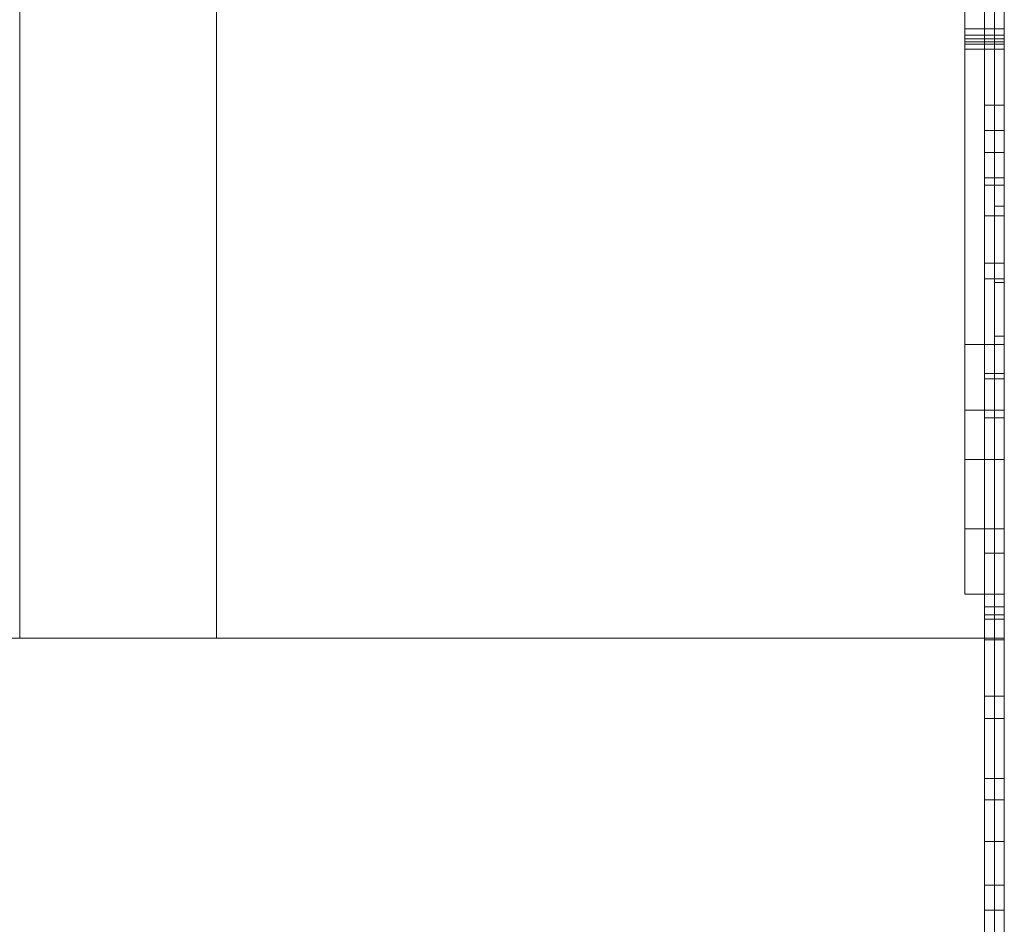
# Model space of a CAD drawing. Header units: inches. Extents: x 1 to 109, y 1 to 85.
# Tile 125 of 256: x 87.2711 to 87.3127, y 15.5945 to 15.6328. Entities that reach past the tile are written whole.
import ezdxf

# ---------------------------------------------------------------- set-up
doc = ezdxf.new("R2010")
doc.units = ezdxf.units.IN
doc.header["$MEASUREMENT"] = 0

msp = doc.modelspace()

# ---------------------------------------------------------------- linework, layer by layer
at = {"color": 7, "linetype": 'Continuous', "lineweight": 15, "ltscale": 5}
for p, q in [((87.312721, 17.831605), (87.312721, 14.831605)), ((87.312305, 15.458215), (87.312305, 16.395715)), ((87.312721, 15.458215), (87.312721, 16.395715)), ((87.312305, 15.454995), (87.312305, 16.392495)), ((87.312721, 15.454995), (87.312721, 16.392495)), ((87.312721, 15.564938), (87.312721, 16.064938)), ((87.312305, 15.812382), (87.312305, 15.624882)), ((87.312721, 15.812382), (87.312721, 15.624882)), ((87.312305, 15.809162), (87.312305, 15.621662)), ((87.312721, 15.809162), (87.312721, 15.621662)), ((87.311888, 15.625772), (87.311888, 15.729105)), ((87.312721, 15.729105), (87.312721, 15.625772)), ((87.271055, 15.606605), (87.271055, 15.723272)), ((87.279388, 15.723272), (87.279388, 15.606605)), ((87.312721, 15.606605), (87.312721, 15.723272)), ((87.311888, 15.666664), (87.311888, 15.585772)), ((87.312721, 15.666664), (87.312721, 15.585772)), ((87.311888, 15.577338), (87.311888, 15.663171)), ((87.312721, 15.577338), (87.312721, 15.663171)), ((87.311055, 15.631841), (87.311055, 15.653481)), ((87.312721, 15.631841), (87.312721, 15.653481)), ((87.311055, 15.6443), (87.311055, 15.631841)), ((87.312721, 15.6443), (87.312721, 15.631841)), ((87.311055, 15.632386), (87.312721, 15.632386)), ((87.311055, 15.632386), (87.311055, 15.619032)), ((87.311055, 15.611241), (87.311055, 15.632386)), ((87.311055, 15.632119), (87.312721, 15.632119)), ((87.312721, 15.632386), (87.312721, 15.619032)), ((87.312721, 15.611241), (87.312721, 15.632386)), ((87.311055, 15.631963), (87.312721, 15.631963)), ((87.311055, 15.631841), (87.312721, 15.631841)), ((87.311055, 15.631745), (87.312721, 15.631745)), ((87.311055, 15.631528), (87.312721, 15.631528)), ((87.311888, 15.629156), (87.312721, 15.629156)), ((87.311888, 15.629156), (87.311888, 15.628091)), ((87.311888, 15.624481), (87.311888, 15.629156)), ((87.312721, 15.629156), (87.312721, 15.628091)), ((87.312721, 15.624481), (87.312721, 15.629156)), ((87.311888, 15.628091), (87.311888, 15.593766)), ((87.311888, 15.628091), (87.312721, 15.628091)), ((87.312721, 15.628091), (87.312721, 15.593766)), ((87.311888, 15.627152), (87.312721, 15.627152)), ((87.311888, 15.627152), (87.311888, 15.626088)), ((87.311888, 15.622478), (87.311888, 15.627152)), ((87.312305, 15.627159), (87.312721, 15.627159)), ((87.312305, 15.573272), (87.312305, 15.627159)), ((87.312305, 15.593632), (87.312305, 15.627159)), ((87.312721, 15.573272), (87.312721, 15.627159)), ((87.312721, 15.593632), (87.312721, 15.627159)), ((87.312721, 15.627152), (87.312721, 15.626088)), ((87.312721, 15.622478), (87.312721, 15.627152)), ((87.311888, 15.626088), (87.312721, 15.626088)), ((87.311888, 15.626088), (87.311888, 15.591762)), ((87.312721, 15.626088), (87.312721, 15.591762)), ((87.312721, 15.625772), (87.311888, 15.625772)), ((87.311888, 15.604164), (87.311888, 15.625772)), ((87.311888, 15.625772), (87.311888, 15.600671)), ((87.312721, 15.604164), (87.312721, 15.625772)), ((87.312721, 15.625772), (87.312721, 15.600671)), ((87.312305, 15.624882), (87.312305, 15.573272)), ((87.312305, 15.624882), (87.312721, 15.624882)), ((87.312721, 15.624882), (87.312721, 15.573272)), ((87.311888, 15.624481), (87.312721, 15.624481)), ((87.311888, 15.590072), (87.311888, 15.624481)), ((87.312721, 15.590072), (87.312721, 15.624481)), ((87.311888, 15.622478), (87.312721, 15.622478)), ((87.311888, 15.588069), (87.311888, 15.622478)), ((87.312721, 15.588069), (87.312721, 15.622478)), ((87.311888, 15.62181), (87.312721, 15.62181)), ((87.311888, 15.62181), (87.311888, 15.617585)), ((87.312721, 15.62181), (87.312721, 15.617585)), ((87.312305, 15.621662), (87.312721, 15.621662)), ((87.312305, 15.621662), (87.312305, 15.573272)), ((87.312721, 15.621662), (87.312721, 15.573272)), ((87.312305, 15.619385), (87.312721, 15.619385)), ((87.312305, 15.590412), (87.312305, 15.619385)), ((87.312305, 15.573272), (87.312305, 15.619385)), ((87.312721, 15.573272), (87.312721, 15.619385)), ((87.312721, 15.590412), (87.312721, 15.619385)), ((87.311055, 15.619032), (87.312721, 15.619032)), ((87.311055, 15.619032), (87.311055, 15.611241)), ((87.312721, 15.619032), (87.312721, 15.611241)), ((87.311888, 15.617804), (87.312721, 15.617804)), ((87.311888, 15.617585), (87.312721, 15.617585)), ((87.311055, 15.61626), (87.312721, 15.61626)), ((87.311888, 15.615936), (87.312721, 15.615936)), ((87.311055, 15.614165), (87.312721, 15.614165)), ((87.311055, 15.611241), (87.312721, 15.611241)), ((87.311888, 15.610209), (87.312721, 15.610209)), ((87.311055, 15.60847), (87.312721, 15.60847)), ((87.311888, 15.607934), (87.312721, 15.607934)), ((87.311888, 15.6076), (87.312721, 15.6076)), ((87.311888, 15.607412), (87.312721, 15.607412)), ((87.312721, 15.606605), (87.187721, 15.606605)), ((87.271055, 15.606605), (87.279388, 15.606605)), ((87.279388, 15.606605), (87.312721, 15.606605)), ((87.311888, 15.606546), (87.312721, 15.606546)), ((87.312721, 15.606605), (87.312721, 15.581605)), ((87.311888, 15.604164), (87.312721, 15.604164)), ((87.311888, 15.585772), (87.311888, 15.604164)), ((87.312721, 15.585772), (87.312721, 15.604164)), ((87.311888, 15.603208), (87.312721, 15.603208)), ((87.311888, 15.600671), (87.312721, 15.600671)), ((87.311888, 15.600671), (87.311888, 15.577338)), ((87.312721, 15.600671), (87.312721, 15.577338)), ((87.311888, 15.599775), (87.312721, 15.599775)), ((87.311888, 15.598012), (87.312721, 15.598012)), ((87.311888, 15.596165), (87.312721, 15.596165)), ((87.311888, 15.591762), (87.311888, 15.596165)), ((87.312721, 15.591762), (87.312721, 15.596165)), ((87.311888, 15.595101), (87.312721, 15.595101))]:
    msp.add_line(p, q, dxfattribs=at)
for points, knots in [([(87.311055, 15.653542), (87.311055, 15.653538), (87.311055, 15.653529), (87.311055, 15.653488), (87.311055, 15.653403), (87.311055, 15.653283), (87.311055, 15.65313), (87.311055, 15.652944), (87.311055, 15.652736), (87.311055, 15.652505), (87.311055, 15.65225), (87.311055, 15.651965), (87.311055, 15.651655), (87.311055, 15.651322), (87.311055, 15.650947), (87.311055, 15.65052), (87.311055, 15.650034), (87.311055, 15.649516), (87.311055, 15.64897), (87.311055, 15.648437), (87.311055, 15.647919), (87.311055, 15.647422), (87.311055, 15.646907), (87.311055, 15.646373), (87.311055, 15.645809), (87.311055, 15.645215), (87.311055, 15.64459), (87.311055, 15.643946), (87.311055, 15.643287), (87.311055, 15.642609), (87.311055, 15.641874), (87.311055, 15.64108), (87.311055, 15.640226), (87.311055, 15.639357), (87.311055, 15.638506), (87.311055, 15.637677), (87.311055, 15.636873), (87.311055, 15.636062), (87.311055, 15.635247), (87.311055, 15.634429), (87.311055, 15.633608), (87.311055, 15.632786), (87.311055, 15.632237), (87.311055, 15.631963)], [0, 0, 0, 0, 0.02509, 0.050171, 0.075261, 0.100352, 0.125439, 0.150525, 0.175615, 0.198613, 0.221609, 0.244608, 0.267606, 0.290602, 0.3136, 0.341196, 0.368792, 0.396388, 0.423984, 0.451581, 0.473263, 0.494948, 0.516632, 0.538316, 0.559999, 0.582997, 0.605994, 0.628993, 0.651991, 0.674988, 0.697987, 0.725091, 0.752195, 0.779299, 0.806402, 0.830603, 0.854804, 0.879002, 0.903202, 0.927406, 0.951604, 0.975797, 1, 1, 1, 1]), ([(87.312721, 15.653542), (87.312721, 15.653538), (87.312721, 15.653529), (87.312721, 15.653488), (87.312721, 15.653403), (87.312721, 15.653283), (87.312721, 15.65313), (87.312721, 15.652944), (87.312721, 15.652736), (87.312721, 15.652505), (87.312721, 15.65225), (87.312721, 15.651965), (87.312721, 15.651655), (87.312721, 15.651322), (87.312721, 15.650947), (87.312721, 15.65052), (87.312721, 15.650034), (87.312721, 15.649516), (87.312721, 15.64897), (87.312721, 15.648437), (87.312721, 15.647919), (87.312721, 15.647422), (87.312721, 15.646907), (87.312721, 15.646373), (87.312721, 15.645809), (87.312721, 15.645215), (87.312721, 15.64459), (87.312721, 15.643946), (87.312721, 15.643287), (87.312721, 15.642609), (87.312721, 15.641874), (87.312721, 15.64108), (87.312721, 15.640226), (87.312721, 15.639357), (87.312721, 15.638506), (87.312721, 15.637677), (87.312721, 15.636873), (87.312721, 15.636062), (87.312721, 15.635247), (87.312721, 15.634429), (87.312721, 15.633608), (87.312721, 15.632786), (87.312721, 15.632237), (87.312721, 15.631963)], [0, 0, 0, 0, 0.02509, 0.050171, 0.075261, 0.100352, 0.125439, 0.150525, 0.175615, 0.198613, 0.221609, 0.244608, 0.267606, 0.290602, 0.3136, 0.341196, 0.368792, 0.396388, 0.423984, 0.451581, 0.473263, 0.494948, 0.516632, 0.538316, 0.559999, 0.582997, 0.605994, 0.628993, 0.651991, 0.674988, 0.697987, 0.725091, 0.752195, 0.779299, 0.806402, 0.830603, 0.854804, 0.879002, 0.903202, 0.927406, 0.951604, 0.975797, 1, 1, 1, 1]), ([(87.311055, 15.644578), (87.311055, 15.644397), (87.311055, 15.644034), (87.311055, 15.643481), (87.311055, 15.642908), (87.311055, 15.642313), (87.311055, 15.641698), (87.311055, 15.641078), (87.311055, 15.640454), (87.311055, 15.639827), (87.311055, 15.639186), (87.311055, 15.638531), (87.311055, 15.637863), (87.311055, 15.637183), (87.311055, 15.636492), (87.311055, 15.635792), (87.311055, 15.635084), (87.311055, 15.634374), (87.311055, 15.633663), (87.311055, 15.632953), (87.311055, 15.632241), (87.311055, 15.631766), (87.311055, 15.631528)], [0, 0, 0, 0, 0.052277, 0.104526, 0.156763, 0.209029, 0.261311, 0.313585, 0.362862, 0.41214, 0.461423, 0.510707, 0.559991, 0.609275, 0.658557, 0.707838, 0.757128, 0.806427, 0.854831, 0.903206, 0.951589, 1, 1, 1, 1]), ([(87.311055, 15.632119), (87.311055, 15.632321), (87.311055, 15.632724), (87.311055, 15.633328), (87.311055, 15.633931), (87.311055, 15.634531), (87.311055, 15.635128), (87.311055, 15.635723), (87.311055, 15.636311), (87.311055, 15.636898), (87.311055, 15.637487), (87.311055, 15.638074), (87.311055, 15.638647), (87.311055, 15.639201), (87.311055, 15.639736), (87.311055, 15.640252), (87.311055, 15.640742), (87.311055, 15.641211), (87.311055, 15.641658), (87.311055, 15.64208), (87.311055, 15.642473), (87.311055, 15.642864), (87.311055, 15.643253), (87.311055, 15.643634), (87.311055, 15.64398), (87.311055, 15.644193), (87.311055, 15.6443)], [0, 0, 0, 0, 0.039207, 0.078393, 0.117593, 0.156798, 0.195995, 0.2352, 0.274394, 0.313596, 0.354667, 0.395732, 0.436801, 0.477865, 0.518939, 0.560003, 0.60107, 0.64214, 0.683206, 0.724276, 0.76534, 0.80641, 0.854807, 0.903209, 0.9516, 1, 1, 1, 1]), ([(87.312721, 15.644578), (87.312721, 15.644397), (87.312721, 15.644034), (87.312721, 15.643481), (87.312721, 15.642908), (87.312721, 15.642313), (87.312721, 15.641698), (87.312721, 15.641078), (87.312721, 15.640454), (87.312721, 15.639827), (87.312721, 15.639186), (87.312721, 15.638531), (87.312721, 15.637863), (87.312721, 15.637183), (87.312721, 15.636492), (87.312721, 15.635792), (87.312721, 15.635084), (87.312721, 15.634374), (87.312721, 15.633663), (87.312721, 15.632953), (87.312721, 15.632241), (87.312721, 15.631766), (87.312721, 15.631528)], [0, 0, 0, 0, 0.052277, 0.104526, 0.156763, 0.209029, 0.261311, 0.313585, 0.362862, 0.41214, 0.461423, 0.510707, 0.559991, 0.609275, 0.658557, 0.707838, 0.757128, 0.806427, 0.854831, 0.903206, 0.951589, 1, 1, 1, 1]), ([(87.312721, 15.632119), (87.312721, 15.632321), (87.312721, 15.632724), (87.312721, 15.633328), (87.312721, 15.633931), (87.312721, 15.634531), (87.312721, 15.635128), (87.312721, 15.635723), (87.312721, 15.636311), (87.312721, 15.636898), (87.312721, 15.637487), (87.312721, 15.638074), (87.312721, 15.638647), (87.312721, 15.639201), (87.312721, 15.639736), (87.312721, 15.640252), (87.312721, 15.640742), (87.312721, 15.641211), (87.312721, 15.641658), (87.312721, 15.64208), (87.312721, 15.642473), (87.312721, 15.642864), (87.312721, 15.643253), (87.312721, 15.643634), (87.312721, 15.64398), (87.312721, 15.644193), (87.312721, 15.6443)], [0, 0, 0, 0, 0.039207, 0.078393, 0.117593, 0.156798, 0.195995, 0.2352, 0.274394, 0.313596, 0.354667, 0.395732, 0.436801, 0.477865, 0.518939, 0.560003, 0.60107, 0.64214, 0.683206, 0.724276, 0.76534, 0.80641, 0.854807, 0.903209, 0.9516, 1, 1, 1, 1]), ([(87.311055, 15.631745), (87.311055, 15.632083), (87.311055, 15.632759), (87.311055, 15.633771), (87.311055, 15.634781), (87.311055, 15.635788), (87.311055, 15.636789), (87.311055, 15.637712), (87.311055, 15.638559), (87.311055, 15.639328), (87.311055, 15.640091), (87.311055, 15.640848), (87.311055, 15.641595), (87.311055, 15.642089), (87.311055, 15.642335)], [0, 0, 0, 0, 0.093336, 0.186656, 0.279998, 0.373329, 0.466657, 0.560001, 0.63333, 0.706659, 0.780005, 0.853341, 0.92666, 1, 1, 1, 1]), ([(87.312721, 15.631745), (87.312721, 15.632083), (87.312721, 15.632759), (87.312721, 15.633771), (87.312721, 15.634781), (87.312721, 15.635788), (87.312721, 15.636789), (87.312721, 15.637712), (87.312721, 15.638559), (87.312721, 15.639328), (87.312721, 15.640091), (87.312721, 15.640848), (87.312721, 15.641595), (87.312721, 15.642089), (87.312721, 15.642335)], [0, 0, 0, 0, 0.093336, 0.186656, 0.279998, 0.373329, 0.466657, 0.560001, 0.63333, 0.706659, 0.780005, 0.853341, 0.92666, 1, 1, 1, 1]), ([(87.311055, 15.61626), (87.311055, 15.616265), (87.311055, 15.616275), (87.311055, 15.616301), (87.311055, 15.616352), (87.311055, 15.616435), (87.311055, 15.616542), (87.311055, 15.616671), (87.311055, 15.616829), (87.311055, 15.617025), (87.311055, 15.617259), (87.311055, 15.61752), (87.311055, 15.617807), (87.311055, 15.618125), (87.311055, 15.618477), (87.311055, 15.618856), (87.311055, 15.619258), (87.311055, 15.619683), (87.311055, 15.620128), (87.311055, 15.620589), (87.311055, 15.621065), (87.311055, 15.621558), (87.311055, 15.622072), (87.311055, 15.62261), (87.311055, 15.623168), (87.311055, 15.623741), (87.311055, 15.624329), (87.311055, 15.62493), (87.311055, 15.625542), (87.311055, 15.62616), (87.311055, 15.626788), (87.311055, 15.627428), (87.311055, 15.628081), (87.311055, 15.628745), (87.311055, 15.629414), (87.311055, 15.630087), (87.311055, 15.630763), (87.311055, 15.631441), (87.311055, 15.631893), (87.311055, 15.632119)], [0, 0, 0, 0, 0.025098, 0.050177, 0.075246, 0.100332, 0.125434, 0.150533, 0.175618, 0.203204, 0.230802, 0.258411, 0.286012, 0.3136, 0.341196, 0.368801, 0.396402, 0.423995, 0.451586, 0.47869, 0.5058, 0.532907, 0.560005, 0.587597, 0.615199, 0.642805, 0.6704, 0.697989, 0.725094, 0.752206, 0.779312, 0.806411, 0.834063, 0.861724, 0.88939, 0.917049, 0.944692, 0.972338, 1, 1, 1, 1]), ([(87.312721, 15.61626), (87.312721, 15.616265), (87.312721, 15.616275), (87.312721, 15.616301), (87.312721, 15.616352), (87.312721, 15.616435), (87.312721, 15.616542), (87.312721, 15.616671), (87.312721, 15.616829), (87.312721, 15.617025), (87.312721, 15.617259), (87.312721, 15.61752), (87.312721, 15.617807), (87.312721, 15.618125), (87.312721, 15.618477), (87.312721, 15.618856), (87.312721, 15.619258), (87.312721, 15.619683), (87.312721, 15.620128), (87.312721, 15.620589), (87.312721, 15.621065), (87.312721, 15.621558), (87.312721, 15.622072), (87.312721, 15.62261), (87.312721, 15.623168), (87.312721, 15.623741), (87.312721, 15.624329), (87.312721, 15.62493), (87.312721, 15.625542), (87.312721, 15.62616), (87.312721, 15.626788), (87.312721, 15.627428), (87.312721, 15.628081), (87.312721, 15.628745), (87.312721, 15.629414), (87.312721, 15.630087), (87.312721, 15.630763), (87.312721, 15.631441), (87.312721, 15.631893), (87.312721, 15.632119)], [0, 0, 0, 0, 0.025098, 0.050177, 0.075246, 0.100332, 0.125434, 0.150533, 0.175618, 0.203204, 0.230802, 0.258411, 0.286012, 0.3136, 0.341196, 0.368801, 0.396402, 0.423995, 0.451586, 0.47869, 0.5058, 0.532907, 0.560005, 0.587597, 0.615199, 0.642805, 0.6704, 0.697989, 0.725094, 0.752206, 0.779312, 0.806411, 0.834063, 0.861724, 0.88939, 0.917049, 0.944692, 0.972338, 1, 1, 1, 1]), ([(87.311055, 15.631963), (87.311055, 15.631655), (87.311055, 15.63104), (87.311055, 15.630118), (87.311055, 15.629198), (87.311055, 15.628281), (87.311055, 15.627369), (87.311055, 15.626462), (87.311055, 15.625586), (87.311055, 15.624743), (87.311055, 15.623932), (87.311055, 15.623131), (87.311055, 15.622343), (87.311055, 15.621566), (87.311055, 15.620802), (87.311055, 15.620051), (87.311055, 15.619316), (87.311055, 15.618599), (87.311055, 15.617899), (87.311055, 15.617219), (87.311055, 15.616573), (87.311055, 15.615958), (87.311055, 15.615374), (87.311055, 15.614815), (87.311055, 15.614279), (87.311055, 15.613748), (87.311055, 15.61323), (87.311055, 15.612735), (87.311055, 15.612267), (87.311055, 15.611819), (87.311055, 15.611396), (87.311055, 15.611009), (87.311055, 15.610654), (87.311055, 15.610329), (87.311055, 15.610028), (87.311055, 15.609752), (87.311055, 15.609506), (87.311055, 15.609288), (87.311055, 15.609093), (87.311055, 15.608922), (87.311055, 15.608778), (87.311055, 15.608662), (87.311055, 15.608576), (87.311055, 15.608518), (87.311055, 15.608488), (87.311055, 15.608476), (87.311055, 15.60847)], [0, 0, 0, 0, 0.025089, 0.050171, 0.075259, 0.100349, 0.125436, 0.150522, 0.175611, 0.198609, 0.221605, 0.244603, 0.267601, 0.290598, 0.313597, 0.336594, 0.35959, 0.382589, 0.405588, 0.428583, 0.45158, 0.473267, 0.494951, 0.51663, 0.538315, 0.560004, 0.582998, 0.605992, 0.628994, 0.651992, 0.674987, 0.697984, 0.719668, 0.741351, 0.763035, 0.784719, 0.8064, 0.828085, 0.849769, 0.871451, 0.893134, 0.914818, 0.936116, 0.957412, 0.978704, 1, 1, 1, 1]), ([(87.311055, 15.614165), (87.311055, 15.614364), (87.311055, 15.614762), (87.311055, 15.615383), (87.311055, 15.616032), (87.311055, 15.616699), (87.311055, 15.617392), (87.311055, 15.618106), (87.311055, 15.61882), (87.311055, 15.619533), (87.311055, 15.620237), (87.311055, 15.620957), (87.311055, 15.621693), (87.311055, 15.622441), (87.311055, 15.6232), (87.311055, 15.623971), (87.311055, 15.624748), (87.311055, 15.625534), (87.311055, 15.626328), (87.311055, 15.627126), (87.311055, 15.627913), (87.311055, 15.628689), (87.311055, 15.629451), (87.311055, 15.630215), (87.311055, 15.63098), (87.311055, 15.63149), (87.311055, 15.631745)], [0, 0, 0, 0, 0.044803, 0.089593, 0.134399, 0.179199, 0.223995, 0.268799, 0.313597, 0.354662, 0.395734, 0.436797, 0.477864, 0.518936, 0.559999, 0.601065, 0.642138, 0.683199, 0.724265, 0.765338, 0.8064, 0.845117, 0.883845, 0.922565, 0.961274, 1, 1, 1, 1]), ([(87.312721, 15.631963), (87.312721, 15.631655), (87.312721, 15.63104), (87.312721, 15.630118), (87.312721, 15.629198), (87.312721, 15.628281), (87.312721, 15.627369), (87.312721, 15.626462), (87.312721, 15.625586), (87.312721, 15.624743), (87.312721, 15.623932), (87.312721, 15.623131), (87.312721, 15.622343), (87.312721, 15.621566), (87.312721, 15.620802), (87.312721, 15.620051), (87.312721, 15.619316), (87.312721, 15.618599), (87.312721, 15.617899), (87.312721, 15.617219), (87.312721, 15.616573), (87.312721, 15.615958), (87.312721, 15.615374), (87.312721, 15.614815), (87.312721, 15.614279), (87.312721, 15.613748), (87.312721, 15.61323), (87.312721, 15.612735), (87.312721, 15.612267), (87.312721, 15.611819), (87.312721, 15.611396), (87.312721, 15.611009), (87.312721, 15.610654), (87.312721, 15.610329), (87.312721, 15.610028), (87.312721, 15.609752), (87.312721, 15.609506), (87.312721, 15.609288), (87.312721, 15.609093), (87.312721, 15.608922), (87.312721, 15.608778), (87.312721, 15.608662), (87.312721, 15.608576), (87.312721, 15.608518), (87.312721, 15.608488), (87.312721, 15.608476), (87.312721, 15.60847)], [0, 0, 0, 0, 0.025089, 0.050171, 0.075259, 0.100349, 0.125436, 0.150522, 0.175611, 0.198609, 0.221605, 0.244603, 0.267601, 0.290598, 0.313597, 0.336594, 0.35959, 0.382589, 0.405588, 0.428583, 0.45158, 0.473267, 0.494951, 0.51663, 0.538315, 0.560004, 0.582998, 0.605992, 0.628994, 0.651992, 0.674987, 0.697984, 0.719668, 0.741351, 0.763035, 0.784719, 0.8064, 0.828085, 0.849769, 0.871451, 0.893134, 0.914818, 0.936116, 0.957412, 0.978704, 1, 1, 1, 1]), ([(87.312721, 15.614165), (87.312721, 15.614364), (87.312721, 15.614762), (87.312721, 15.615383), (87.312721, 15.616032), (87.312721, 15.616699), (87.312721, 15.617392), (87.312721, 15.618106), (87.312721, 15.61882), (87.312721, 15.619533), (87.312721, 15.620237), (87.312721, 15.620957), (87.312721, 15.621693), (87.312721, 15.622441), (87.312721, 15.6232), (87.312721, 15.623971), (87.312721, 15.624748), (87.312721, 15.625534), (87.312721, 15.626328), (87.312721, 15.627126), (87.312721, 15.627913), (87.312721, 15.628689), (87.312721, 15.629451), (87.312721, 15.630215), (87.312721, 15.63098), (87.312721, 15.63149), (87.312721, 15.631745)], [0, 0, 0, 0, 0.044803, 0.089593, 0.134399, 0.179199, 0.223995, 0.268799, 0.313597, 0.354662, 0.395734, 0.436797, 0.477864, 0.518936, 0.559999, 0.601065, 0.642138, 0.683199, 0.724265, 0.765338, 0.8064, 0.845117, 0.883845, 0.922565, 0.961274, 1, 1, 1, 1]), ([(87.311055, 15.631528), (87.311055, 15.631297), (87.311055, 15.630834), (87.311055, 15.630141), (87.311055, 15.62945), (87.311055, 15.628762), (87.311055, 15.628079), (87.311055, 15.627415), (87.311055, 15.626771), (87.311055, 15.626147), (87.311055, 15.625533), (87.311055, 15.624931), (87.311055, 15.624319), (87.311055, 15.623699), (87.311055, 15.623074), (87.311055, 15.622471), (87.311055, 15.621888), (87.311055, 15.621327), (87.311055, 15.620788), (87.311055, 15.62027), (87.311055, 15.619794), (87.311055, 15.619359), (87.311055, 15.618963), (87.311055, 15.618589), (87.311055, 15.618239), (87.311055, 15.617917), (87.311055, 15.617623), (87.311055, 15.61736), (87.311055, 15.617126), (87.311055, 15.61692), (87.311055, 15.616742), (87.311055, 15.616592), (87.311055, 15.616468), (87.311055, 15.616372), (87.311055, 15.616309), (87.311055, 15.616277), (87.311055, 15.616266), (87.311055, 15.61626)], [0, 0, 0, 0, 0.029272, 0.05853, 0.087789, 0.117063, 0.146337, 0.175605, 0.203202, 0.230801, 0.258397, 0.285994, 0.313594, 0.344396, 0.375195, 0.405995, 0.436796, 0.467595, 0.498395, 0.529196, 0.559995, 0.587591, 0.615188, 0.642787, 0.670384, 0.697982, 0.725088, 0.752194, 0.7793, 0.806407, 0.834061, 0.861718, 0.889385, 0.917048, 0.94469, 0.972335, 1, 1, 1, 1]), ([(87.312721, 15.631528), (87.312721, 15.631297), (87.312721, 15.630834), (87.312721, 15.630141), (87.312721, 15.62945), (87.312721, 15.628762), (87.312721, 15.628079), (87.312721, 15.627415), (87.312721, 15.626771), (87.312721, 15.626147), (87.312721, 15.625533), (87.312721, 15.624931), (87.312721, 15.624319), (87.312721, 15.623699), (87.312721, 15.623074), (87.312721, 15.622471), (87.312721, 15.621888), (87.312721, 15.621327), (87.312721, 15.620788), (87.312721, 15.62027), (87.312721, 15.619794), (87.312721, 15.619359), (87.312721, 15.618963), (87.312721, 15.618589), (87.312721, 15.618239), (87.312721, 15.617917), (87.312721, 15.617623), (87.312721, 15.61736), (87.312721, 15.617126), (87.312721, 15.61692), (87.312721, 15.616742), (87.312721, 15.616592), (87.312721, 15.616468), (87.312721, 15.616372), (87.312721, 15.616309), (87.312721, 15.616277), (87.312721, 15.616266), (87.312721, 15.61626)], [0, 0, 0, 0, 0.029272, 0.05853, 0.087789, 0.117063, 0.146337, 0.175605, 0.203202, 0.230801, 0.258397, 0.285994, 0.313594, 0.344396, 0.375195, 0.405995, 0.436796, 0.467595, 0.498395, 0.529196, 0.559995, 0.587591, 0.615188, 0.642787, 0.670384, 0.697982, 0.725088, 0.752194, 0.7793, 0.806407, 0.834061, 0.861718, 0.889385, 0.917048, 0.94469, 0.972335, 1, 1, 1, 1]), ([(87.311888, 15.622478), (87.311888, 15.622474), (87.311888, 15.622466), (87.311888, 15.622441), (87.311888, 15.622387), (87.311888, 15.622302), (87.311888, 15.622193), (87.311888, 15.622065), (87.311888, 15.621909), (87.311888, 15.621714), (87.311888, 15.621482), (87.311888, 15.621227), (87.311888, 15.620947), (87.311888, 15.620626), (87.311888, 15.620259), (87.311888, 15.619852), (87.311888, 15.619421), (87.311888, 15.618964), (87.311888, 15.618483), (87.311888, 15.61798), (87.311888, 15.617458), (87.311888, 15.616917), (87.311888, 15.616358), (87.311888, 15.61578), (87.311888, 15.615181), (87.311888, 15.614565), (87.311888, 15.613932), (87.311888, 15.613285), (87.311888, 15.612626), (87.311888, 15.611979), (87.311888, 15.611347), (87.311888, 15.610731), (87.311888, 15.610111), (87.311888, 15.609487), (87.311888, 15.608859), (87.311888, 15.60823), (87.311888, 15.60781), (87.311888, 15.6076)], [0, 0, 0, 0, 0.0251042, 0.050181, 0.0752444, 0.1003331, 0.1254428, 0.1505434, 0.1756228, 0.2032058, 0.2308102, 0.2584228, 0.286019, 0.3136042, 0.3444058, 0.3752159, 0.406014, 0.4368079, 0.4676077, 0.4984088, 0.5292058, 0.5600056, 0.5908073, 0.6216041, 0.6524044, 0.6832074, 0.7140079, 0.7448077, 0.775608, 0.8064072, 0.8340616, 0.86172, 0.8893865, 0.9170469, 0.9446898, 0.9723361, 1, 1, 1, 1]), ([(87.311888, 15.610209), (87.311888, 15.610574), (87.311888, 15.611305), (87.311888, 15.612393), (87.311888, 15.613464), (87.311888, 15.614512), (87.311888, 15.615386), (87.311888, 15.616096), (87.311888, 15.616651), (87.311888, 15.617196), (87.311888, 15.617727), (87.311888, 15.618243), (87.311888, 15.618743), (87.311888, 15.619221), (87.311888, 15.619668), (87.311888, 15.62009), (87.311888, 15.620489), (87.311888, 15.620859), (87.311888, 15.621197), (87.311888, 15.621501), (87.311888, 15.621751), (87.311888, 15.621954), (87.311888, 15.622114), (87.311888, 15.622246), (87.311888, 15.622343), (87.311888, 15.622406), (87.311888, 15.622448), (87.311888, 15.622468), (87.311888, 15.622478)], [0, 0, 0, 0, 0.062701, 0.125403, 0.188105, 0.250807, 0.313508, 0.3487, 0.383893, 0.419083, 0.454272, 0.489466, 0.524665, 0.559852, 0.595042, 0.630254, 0.665471, 0.700677, 0.735873, 0.771076, 0.806303, 0.83401, 0.861714, 0.889381, 0.917006, 0.94463, 0.972297, 1, 1, 1, 1]), ([(87.312721, 15.622478), (87.312721, 15.622474), (87.312721, 15.622466), (87.312721, 15.622441), (87.312721, 15.622387), (87.312721, 15.622302), (87.312721, 15.622193), (87.312721, 15.622065), (87.312721, 15.621909), (87.312721, 15.621714), (87.312721, 15.621482), (87.312721, 15.621227), (87.312721, 15.620947), (87.312721, 15.620626), (87.312721, 15.620259), (87.312721, 15.619852), (87.312721, 15.619421), (87.312721, 15.618964), (87.312721, 15.618483), (87.312721, 15.61798), (87.312721, 15.617458), (87.312721, 15.616917), (87.312721, 15.616358), (87.312721, 15.61578), (87.312721, 15.615181), (87.312721, 15.614565), (87.312721, 15.613932), (87.312721, 15.613285), (87.312721, 15.612626), (87.312721, 15.611979), (87.312721, 15.611347), (87.312721, 15.610731), (87.312721, 15.610111), (87.312721, 15.609487), (87.312721, 15.608859), (87.312721, 15.60823), (87.312721, 15.60781), (87.312721, 15.6076)], [0, 0, 0, 0, 0.0251042, 0.050181, 0.0752444, 0.1003331, 0.1254428, 0.1505434, 0.1756228, 0.2032058, 0.2308102, 0.2584228, 0.286019, 0.3136042, 0.3444058, 0.3752159, 0.406014, 0.4368079, 0.4676077, 0.4984088, 0.5292058, 0.5600056, 0.5908073, 0.6216041, 0.6524044, 0.6832074, 0.7140079, 0.7448077, 0.775608, 0.8064072, 0.8340616, 0.86172, 0.8893865, 0.9170469, 0.9446898, 0.9723361, 1, 1, 1, 1]), ([(87.312721, 15.610209), (87.312721, 15.610574), (87.312721, 15.611305), (87.312721, 15.612393), (87.312721, 15.613464), (87.312721, 15.614512), (87.312721, 15.615386), (87.312721, 15.616096), (87.312721, 15.616651), (87.312721, 15.617196), (87.312721, 15.617727), (87.312721, 15.618243), (87.312721, 15.618743), (87.312721, 15.619221), (87.312721, 15.619668), (87.312721, 15.62009), (87.312721, 15.620489), (87.312721, 15.620859), (87.312721, 15.621197), (87.312721, 15.621501), (87.312721, 15.621751), (87.312721, 15.621954), (87.312721, 15.622114), (87.312721, 15.622246), (87.312721, 15.622343), (87.312721, 15.622406), (87.312721, 15.622448), (87.312721, 15.622468), (87.312721, 15.622478)], [0, 0, 0, 0, 0.062701, 0.125403, 0.188105, 0.250807, 0.313508, 0.3487, 0.383893, 0.419083, 0.454272, 0.489466, 0.524665, 0.559852, 0.595042, 0.630254, 0.665471, 0.700677, 0.735873, 0.771076, 0.806303, 0.83401, 0.861714, 0.889381, 0.917006, 0.94463, 0.972297, 1, 1, 1, 1]), ([(87.311888, 15.607934), (87.311888, 15.608135), (87.311888, 15.608537), (87.311888, 15.609139), (87.311888, 15.609739), (87.311888, 15.610336), (87.311888, 15.610925), (87.311888, 15.611503), (87.311888, 15.612072), (87.311888, 15.612632), (87.311888, 15.613219), (87.311888, 15.61383), (87.311888, 15.614461), (87.311888, 15.615075), (87.311888, 15.615671), (87.311888, 15.616243), (87.311888, 15.616831), (87.311888, 15.617434), (87.311888, 15.618051), (87.311888, 15.618644), (87.311888, 15.619216), (87.311888, 15.619828), (87.311888, 15.62048), (87.311888, 15.621159), (87.311888, 15.621593), (87.311888, 15.62181)], [0, 0, 0, 0, 0.035155, 0.070277, 0.10537, 0.140485, 0.175635, 0.210168, 0.244684, 0.279187, 0.313692, 0.354776, 0.395857, 0.436929, 0.477988, 0.519044, 0.560107, 0.609375, 0.658645, 0.707912, 0.757183, 0.80645, 0.87097, 0.935481, 1, 1, 1, 1]), ([(87.312721, 15.607934), (87.312721, 15.608135), (87.312721, 15.608537), (87.312721, 15.609139), (87.312721, 15.609739), (87.312721, 15.610336), (87.312721, 15.610925), (87.312721, 15.611503), (87.312721, 15.612072), (87.312721, 15.612632), (87.312721, 15.613219), (87.312721, 15.61383), (87.312721, 15.614461), (87.312721, 15.615075), (87.312721, 15.615671), (87.312721, 15.616243), (87.312721, 15.616831), (87.312721, 15.617434), (87.312721, 15.618051), (87.312721, 15.618644), (87.312721, 15.619216), (87.312721, 15.619828), (87.312721, 15.62048), (87.312721, 15.621159), (87.312721, 15.621593), (87.312721, 15.62181)], [0, 0, 0, 0, 0.035155, 0.070277, 0.10537, 0.140485, 0.175635, 0.210168, 0.244684, 0.279187, 0.313692, 0.354776, 0.395857, 0.436929, 0.477988, 0.519044, 0.560107, 0.609375, 0.658645, 0.707912, 0.757183, 0.80645, 0.87097, 0.935481, 1, 1, 1, 1]), ([(87.311888, 15.617804), (87.311888, 15.617797), (87.311888, 15.617782), (87.311888, 15.617748), (87.311888, 15.61769), (87.311888, 15.617598), (87.311888, 15.617478), (87.311888, 15.617332), (87.311888, 15.617162), (87.311888, 15.616963), (87.311888, 15.616734), (87.311888, 15.616481), (87.311888, 15.616213), (87.311888, 15.616029), (87.311888, 15.615936)], [0, 0, 0, 0, 0.080139, 0.160113, 0.239926, 0.319821, 0.399904, 0.480088, 0.560208, 0.648216, 0.736111, 0.823973, 0.911938, 1, 1, 1, 1]), ([(87.311888, 15.6076), (87.311888, 15.607776), (87.311888, 15.608127), (87.311888, 15.608653), (87.311888, 15.609178), (87.311888, 15.609699), (87.311888, 15.610212), (87.311888, 15.610718), (87.311888, 15.611214), (87.311888, 15.611704), (87.311888, 15.612215), (87.311888, 15.612745), (87.311888, 15.613292), (87.311888, 15.613823), (87.311888, 15.614331), (87.311888, 15.614814), (87.311888, 15.615251), (87.311888, 15.615641), (87.311888, 15.615985), (87.311888, 15.616302), (87.311888, 15.616589), (87.311888, 15.616847), (87.311888, 15.617079), (87.311888, 15.61728), (87.311888, 15.617449), (87.311888, 15.617581), (87.311888, 15.61768), (87.311888, 15.617745), (87.311888, 15.617781), (87.311888, 15.617796), (87.311888, 15.617804)], [0, 0, 0, 0, 0.035141, 0.070244, 0.105324, 0.140438, 0.175584, 0.210098, 0.244588, 0.279064, 0.313548, 0.354623, 0.395706, 0.436763, 0.477815, 0.51889, 0.55997, 0.595171, 0.630373, 0.665586, 0.700788, 0.73598, 0.77119, 0.806405, 0.838667, 0.870939, 0.903225, 0.935481, 0.967726, 1, 1, 1, 1]), ([(87.311888, 15.617585), (87.311888, 15.617422), (87.311888, 15.617098), (87.311888, 15.616599), (87.311888, 15.616085), (87.311888, 15.615566), (87.311888, 15.61506), (87.311888, 15.614579), (87.311888, 15.614133), (87.311888, 15.613668), (87.311888, 15.613185), (87.311888, 15.612708), (87.311888, 15.612239), (87.311888, 15.611785), (87.311888, 15.611317), (87.311888, 15.610836), (87.311888, 15.610345), (87.311888, 15.609854), (87.311888, 15.609366), (87.311888, 15.608881), (87.311888, 15.608393), (87.311888, 15.607903), (87.311888, 15.607576), (87.311888, 15.607412)], [0, 0, 0, 0, 0.062709, 0.125407, 0.188115, 0.250827, 0.313522, 0.362799, 0.412068, 0.461334, 0.510611, 0.559877, 0.600939, 0.64202, 0.683106, 0.724185, 0.765264, 0.806359, 0.845116, 0.883848, 0.922542, 0.961251, 1, 1, 1, 1]), ([(87.312721, 15.617804), (87.312721, 15.617797), (87.312721, 15.617782), (87.312721, 15.617748), (87.312721, 15.61769), (87.312721, 15.617598), (87.312721, 15.617478), (87.312721, 15.617332), (87.312721, 15.617162), (87.312721, 15.616963), (87.312721, 15.616734), (87.312721, 15.616481), (87.312721, 15.616213), (87.312721, 15.616029), (87.312721, 15.615936)], [0, 0, 0, 0, 0.080139, 0.160113, 0.239926, 0.319821, 0.399904, 0.480088, 0.560208, 0.648216, 0.736111, 0.823973, 0.911938, 1, 1, 1, 1]), ([(87.312721, 15.6076), (87.312721, 15.607776), (87.312721, 15.608127), (87.312721, 15.608653), (87.312721, 15.609178), (87.312721, 15.609699), (87.312721, 15.610212), (87.312721, 15.610718), (87.312721, 15.611214), (87.312721, 15.611704), (87.312721, 15.612215), (87.312721, 15.612745), (87.312721, 15.613292), (87.312721, 15.613823), (87.312721, 15.614331), (87.312721, 15.614814), (87.312721, 15.615251), (87.312721, 15.615641), (87.312721, 15.615985), (87.312721, 15.616302), (87.312721, 15.616589), (87.312721, 15.616847), (87.312721, 15.617079), (87.312721, 15.61728), (87.312721, 15.617449), (87.312721, 15.617581), (87.312721, 15.61768), (87.312721, 15.617745), (87.312721, 15.617781), (87.312721, 15.617796), (87.312721, 15.617804)], [0, 0, 0, 0, 0.035141, 0.070244, 0.105324, 0.140438, 0.175584, 0.210098, 0.244588, 0.279064, 0.313548, 0.354623, 0.395706, 0.436763, 0.477815, 0.51889, 0.55997, 0.595171, 0.630373, 0.665586, 0.700788, 0.73598, 0.77119, 0.806405, 0.838667, 0.870939, 0.903225, 0.935481, 0.967726, 1, 1, 1, 1]), ([(87.312721, 15.617585), (87.312721, 15.617422), (87.312721, 15.617098), (87.312721, 15.616599), (87.312721, 15.616085), (87.312721, 15.615566), (87.312721, 15.61506), (87.312721, 15.614579), (87.312721, 15.614133), (87.312721, 15.613668), (87.312721, 15.613185), (87.312721, 15.612708), (87.312721, 15.612239), (87.312721, 15.611785), (87.312721, 15.611317), (87.312721, 15.610836), (87.312721, 15.610345), (87.312721, 15.609854), (87.312721, 15.609366), (87.312721, 15.608881), (87.312721, 15.608393), (87.312721, 15.607903), (87.312721, 15.607576), (87.312721, 15.607412)], [0, 0, 0, 0, 0.062709, 0.125407, 0.188115, 0.250827, 0.313522, 0.362799, 0.412068, 0.461334, 0.510611, 0.559877, 0.600939, 0.64202, 0.683106, 0.724185, 0.765264, 0.806359, 0.845116, 0.883848, 0.922542, 0.961251, 1, 1, 1, 1]), ([(87.311888, 15.615936), (87.311888, 15.61573), (87.311888, 15.615317), (87.311888, 15.614654), (87.311888, 15.61395), (87.311888, 15.613224), (87.311888, 15.612487), (87.311888, 15.611727), (87.311888, 15.610855), (87.311888, 15.609881), (87.311888, 15.608784), (87.311888, 15.607669), (87.311888, 15.606921), (87.311888, 15.606546)], [0, 0, 0, 0, 0.080001, 0.16, 0.24, 0.320007, 0.400008, 0.479999, 0.560007, 0.670006, 0.780001, 0.890003, 1, 1, 1, 1]), ([(87.312721, 15.615936), (87.312721, 15.61573), (87.312721, 15.615317), (87.312721, 15.614654), (87.312721, 15.61395), (87.312721, 15.613224), (87.312721, 15.612487), (87.312721, 15.611727), (87.312721, 15.610855), (87.312721, 15.609881), (87.312721, 15.608784), (87.312721, 15.607669), (87.312721, 15.606921), (87.312721, 15.606546)], [0, 0, 0, 0, 0.080001, 0.16, 0.24, 0.320007, 0.400008, 0.479999, 0.560007, 0.670006, 0.780001, 0.890003, 1, 1, 1, 1]), ([(87.311055, 15.60847), (87.311055, 15.608476), (87.311055, 15.608486), (87.311055, 15.608512), (87.311055, 15.608559), (87.311055, 15.608636), (87.311055, 15.608738), (87.311055, 15.608863), (87.311055, 15.609015), (87.311055, 15.609197), (87.311055, 15.609416), (87.311055, 15.609666), (87.311055, 15.609946), (87.311055, 15.610255), (87.311055, 15.610591), (87.311055, 15.610954), (87.311055, 15.611343), (87.311055, 15.611758), (87.311055, 15.612196), (87.311055, 15.612658), (87.311055, 15.613144), (87.311055, 15.61365), (87.311055, 15.613993), (87.311055, 15.614165)], [0, 0, 0, 0, 0.044815, 0.089607, 0.134379, 0.179166, 0.223977, 0.268796, 0.313603, 0.362877, 0.412152, 0.461437, 0.510723, 0.560004, 0.609285, 0.658565, 0.707845, 0.757131, 0.806425, 0.854826, 0.903204, 0.951591, 1, 1, 1, 1]), ([(87.312721, 15.60847), (87.312721, 15.608476), (87.312721, 15.608486), (87.312721, 15.608512), (87.312721, 15.608559), (87.312721, 15.608636), (87.312721, 15.608738), (87.312721, 15.608863), (87.312721, 15.609015), (87.312721, 15.609197), (87.312721, 15.609416), (87.312721, 15.609666), (87.312721, 15.609946), (87.312721, 15.610255), (87.312721, 15.610591), (87.312721, 15.610954), (87.312721, 15.611343), (87.312721, 15.611758), (87.312721, 15.612196), (87.312721, 15.612658), (87.312721, 15.613144), (87.312721, 15.61365), (87.312721, 15.613993), (87.312721, 15.614165)], [0, 0, 0, 0, 0.044815, 0.089607, 0.134379, 0.179166, 0.223977, 0.268796, 0.313603, 0.362877, 0.412152, 0.461437, 0.510723, 0.560004, 0.609285, 0.658565, 0.707845, 0.757131, 0.806425, 0.854826, 0.903204, 0.951591, 1, 1, 1, 1]), ([(87.311888, 15.603208), (87.311888, 15.603382), (87.311888, 15.60373), (87.311888, 15.604284), (87.311888, 15.604842), (87.311888, 15.605398), (87.311888, 15.605957), (87.311888, 15.606521), (87.311888, 15.607418), (87.311888, 15.608645), (87.311888, 15.609687), (87.311888, 15.610209)], [0, 0, 0, 0, 0.079993, 0.159998, 0.239997, 0.319997, 0.399998, 0.479999, 0.559999, 0.78, 1, 1, 1, 1]), ([(87.312721, 15.603208), (87.312721, 15.603382), (87.312721, 15.60373), (87.312721, 15.604284), (87.312721, 15.604842), (87.312721, 15.605398), (87.312721, 15.605957), (87.312721, 15.606521), (87.312721, 15.607418), (87.312721, 15.608645), (87.312721, 15.609687), (87.312721, 15.610209)], [0, 0, 0, 0, 0.079993, 0.159998, 0.239997, 0.319997, 0.399998, 0.479999, 0.559999, 0.78, 1, 1, 1, 1]), ([(87.311888, 15.595101), (87.311888, 15.595108), (87.311888, 15.595121), (87.311888, 15.595153), (87.311888, 15.595209), (87.311888, 15.5953), (87.311888, 15.59542), (87.311888, 15.595575), (87.311888, 15.595769), (87.311888, 15.596011), (87.311888, 15.596289), (87.311888, 15.596584), (87.311888, 15.596888), (87.311888, 15.597191), (87.311888, 15.597514), (87.311888, 15.597854), (87.311888, 15.59821), (87.311888, 15.598582), (87.311888, 15.598973), (87.311888, 15.599384), (87.311888, 15.599852), (87.311888, 15.600379), (87.311888, 15.600968), (87.311888, 15.601576), (87.311888, 15.602202), (87.311888, 15.602842), (87.311888, 15.603494), (87.311888, 15.604139), (87.311888, 15.604775), (87.311888, 15.605399), (87.311888, 15.606029), (87.311888, 15.606663), (87.311888, 15.607298), (87.311888, 15.607722), (87.311888, 15.607934)], [0, 0, 0, 0, 0.029288, 0.058546, 0.087778, 0.117034, 0.14632, 0.175611, 0.21011, 0.244599, 0.279103, 0.313605, 0.341196, 0.368786, 0.396391, 0.424011, 0.451624, 0.478721, 0.505805, 0.532904, 0.560026, 0.59525, 0.630447, 0.665626, 0.700818, 0.736027, 0.771235, 0.80643, 0.838694, 0.87097, 0.903239, 0.935482, 0.967731, 1, 1, 1, 1]), ([(87.312721, 15.595101), (87.312721, 15.595108), (87.312721, 15.595121), (87.312721, 15.595153), (87.312721, 15.595209), (87.312721, 15.5953), (87.312721, 15.59542), (87.312721, 15.595575), (87.312721, 15.595769), (87.312721, 15.596011), (87.312721, 15.596289), (87.312721, 15.596584), (87.312721, 15.596888), (87.312721, 15.597191), (87.312721, 15.597514), (87.312721, 15.597854), (87.312721, 15.59821), (87.312721, 15.598582), (87.312721, 15.598973), (87.312721, 15.599384), (87.312721, 15.599852), (87.312721, 15.600379), (87.312721, 15.600968), (87.312721, 15.601576), (87.312721, 15.602202), (87.312721, 15.602842), (87.312721, 15.603494), (87.312721, 15.604139), (87.312721, 15.604775), (87.312721, 15.605399), (87.312721, 15.606029), (87.312721, 15.606663), (87.312721, 15.607298), (87.312721, 15.607722), (87.312721, 15.607934)], [0, 0, 0, 0, 0.029288, 0.058546, 0.087778, 0.117034, 0.14632, 0.175611, 0.21011, 0.244599, 0.279103, 0.313605, 0.341196, 0.368786, 0.396391, 0.424011, 0.451624, 0.478721, 0.505805, 0.532904, 0.560026, 0.59525, 0.630447, 0.665626, 0.700818, 0.736027, 0.771235, 0.80643, 0.838694, 0.87097, 0.903239, 0.935482, 0.967731, 1, 1, 1, 1]), ([(87.311888, 15.6076), (87.311888, 15.607399), (87.311888, 15.606997), (87.311888, 15.606393), (87.311888, 15.605792), (87.311888, 15.605194), (87.311888, 15.604597), (87.311888, 15.60397), (87.311888, 15.603317), (87.311888, 15.602638), (87.311888, 15.601967), (87.311888, 15.601305), (87.311888, 15.600653), (87.311888, 15.600013), (87.311888, 15.599388), (87.311888, 15.598781), (87.311888, 15.598194), (87.311888, 15.597632), (87.311888, 15.597063), (87.311888, 15.596483), (87.311888, 15.5959), (87.311888, 15.595347), (87.311888, 15.594815), (87.311888, 15.594305), (87.311888, 15.593789), (87.311888, 15.593269), (87.311888, 15.592743), (87.311888, 15.592245), (87.311888, 15.591923), (87.311888, 15.591762)], [0, 0, 0, 0, 0.029277, 0.058535, 0.087798, 0.117079, 0.146357, 0.175617, 0.210114, 0.244618, 0.279111, 0.313608, 0.348809, 0.38401, 0.419212, 0.454413, 0.489617, 0.524813, 0.560017, 0.601089, 0.642148, 0.683216, 0.724286, 0.765349, 0.806412, 0.854813, 0.903211, 0.951602, 1, 1, 1, 1]), ([(87.311888, 15.596165), (87.311888, 15.596327), (87.311888, 15.59665), (87.311888, 15.597147), (87.311888, 15.59767), (87.311888, 15.598225), (87.311888, 15.59877), (87.311888, 15.599298), (87.311888, 15.599804), (87.311888, 15.600333), (87.311888, 15.600887), (87.311888, 15.601433), (87.311888, 15.601967), (87.311888, 15.602485), (87.311888, 15.60302), (87.311888, 15.603574), (87.311888, 15.604143), (87.311888, 15.604684), (87.311888, 15.605193), (87.311888, 15.605667), (87.311888, 15.606146), (87.311888, 15.606629), (87.311888, 15.607114), (87.311888, 15.607438), (87.311888, 15.6076)], [0, 0, 0, 0, 0.062707, 0.12539, 0.188069, 0.250772, 0.313489, 0.362769, 0.412038, 0.461306, 0.510583, 0.559869, 0.600956, 0.642033, 0.683092, 0.724153, 0.765237, 0.806368, 0.83869, 0.87097, 0.903193, 0.935409, 0.967681, 1, 1, 1, 1]), ([(87.312721, 15.6076), (87.312721, 15.607399), (87.312721, 15.606997), (87.312721, 15.606393), (87.312721, 15.605792), (87.312721, 15.605194), (87.312721, 15.604597), (87.312721, 15.60397), (87.312721, 15.603317), (87.312721, 15.602638), (87.312721, 15.601967), (87.312721, 15.601305), (87.312721, 15.600653), (87.312721, 15.600013), (87.312721, 15.599388), (87.312721, 15.598781), (87.312721, 15.598194), (87.312721, 15.597632), (87.312721, 15.597063), (87.312721, 15.596483), (87.312721, 15.5959), (87.312721, 15.595347), (87.312721, 15.594815), (87.312721, 15.594305), (87.312721, 15.593789), (87.312721, 15.593269), (87.312721, 15.592743), (87.312721, 15.592245), (87.312721, 15.591923), (87.312721, 15.591762)], [0, 0, 0, 0, 0.029277, 0.058535, 0.087798, 0.117079, 0.146357, 0.175617, 0.210114, 0.244618, 0.279111, 0.313608, 0.348809, 0.38401, 0.419212, 0.454413, 0.489617, 0.524813, 0.560017, 0.601089, 0.642148, 0.683216, 0.724286, 0.765349, 0.806412, 0.854813, 0.903211, 0.951602, 1, 1, 1, 1]), ([(87.312721, 15.596165), (87.312721, 15.596327), (87.312721, 15.59665), (87.312721, 15.597147), (87.312721, 15.59767), (87.312721, 15.598225), (87.312721, 15.59877), (87.312721, 15.599298), (87.312721, 15.599804), (87.312721, 15.600333), (87.312721, 15.600887), (87.312721, 15.601433), (87.312721, 15.601967), (87.312721, 15.602485), (87.312721, 15.60302), (87.312721, 15.603574), (87.312721, 15.604143), (87.312721, 15.604684), (87.312721, 15.605193), (87.312721, 15.605667), (87.312721, 15.606146), (87.312721, 15.606629), (87.312721, 15.607114), (87.312721, 15.607438), (87.312721, 15.6076)], [0, 0, 0, 0, 0.062707, 0.12539, 0.188069, 0.250772, 0.313489, 0.362769, 0.412038, 0.461306, 0.510583, 0.559869, 0.600956, 0.642033, 0.683092, 0.724153, 0.765237, 0.806368, 0.83869, 0.87097, 0.903193, 0.935409, 0.967681, 1, 1, 1, 1]), ([(87.311888, 15.607412), (87.311888, 15.607244), (87.311888, 15.606907), (87.311888, 15.606403), (87.311888, 15.605901), (87.311888, 15.605404), (87.311888, 15.604913), (87.311888, 15.60443), (87.311888, 15.603969), (87.311888, 15.603534), (87.311888, 15.603124), (87.311888, 15.60273), (87.311888, 15.602352), (87.311888, 15.601992), (87.311888, 15.601649), (87.311888, 15.601326), (87.311888, 15.601027), (87.311888, 15.600756), (87.311888, 15.600514), (87.311888, 15.600304), (87.311888, 15.600132), (87.311888, 15.599996), (87.311888, 15.599898), (87.311888, 15.599837), (87.311888, 15.5998), (87.311888, 15.599784), (87.311888, 15.599775)], [0, 0, 0, 0, 0.044844, 0.089616, 0.134308, 0.179027, 0.223829, 0.268685, 0.313535, 0.354606, 0.395639, 0.43667, 0.477733, 0.518833, 0.559943, 0.601024, 0.642069, 0.683121, 0.724201, 0.765317, 0.806469, 0.845234, 0.883906, 0.922522, 0.961218, 1, 1, 1, 1]), ([(87.312721, 15.607412), (87.312721, 15.607244), (87.312721, 15.606907), (87.312721, 15.606403), (87.312721, 15.605901), (87.312721, 15.605404), (87.312721, 15.604913), (87.312721, 15.60443), (87.312721, 15.603969), (87.312721, 15.603534), (87.312721, 15.603124), (87.312721, 15.60273), (87.312721, 15.602352), (87.312721, 15.601992), (87.312721, 15.601649), (87.312721, 15.601326), (87.312721, 15.601027), (87.312721, 15.600756), (87.312721, 15.600514), (87.312721, 15.600304), (87.312721, 15.600132), (87.312721, 15.599996), (87.312721, 15.599898), (87.312721, 15.599837), (87.312721, 15.5998), (87.312721, 15.599784), (87.312721, 15.599775)], [0, 0, 0, 0, 0.044844, 0.089616, 0.134308, 0.179027, 0.223829, 0.268685, 0.313535, 0.354606, 0.395639, 0.43667, 0.477733, 0.518833, 0.559943, 0.601024, 0.642069, 0.683121, 0.724201, 0.765317, 0.806469, 0.845234, 0.883906, 0.922522, 0.961218, 1, 1, 1, 1]), ([(87.311888, 15.606546), (87.311888, 15.606124), (87.311888, 15.605278), (87.311888, 15.604029), (87.311888, 15.602793), (87.311888, 15.601794), (87.311888, 15.601032), (87.311888, 15.600496), (87.311888, 15.599968), (87.311888, 15.599446), (87.311888, 15.59894), (87.311888, 15.59846), (87.311888, 15.598161), (87.311888, 15.598012)], [0, 0, 0, 0, 0.14, 0.279993, 0.419994, 0.559991, 0.622848, 0.685703, 0.748562, 0.811422, 0.874286, 0.937142, 1, 1, 1, 1]), ([(87.312721, 15.606546), (87.312721, 15.606124), (87.312721, 15.605278), (87.312721, 15.604029), (87.312721, 15.602793), (87.312721, 15.601794), (87.312721, 15.601032), (87.312721, 15.600496), (87.312721, 15.599968), (87.312721, 15.599446), (87.312721, 15.59894), (87.312721, 15.59846), (87.312721, 15.598161), (87.312721, 15.598012)], [0, 0, 0, 0, 0.14, 0.279993, 0.419994, 0.559991, 0.622848, 0.685703, 0.748562, 0.811422, 0.874286, 0.937142, 1, 1, 1, 1]), ([(87.311888, 15.599775), (87.311888, 15.599778), (87.311888, 15.599784), (87.311888, 15.599809), (87.311888, 15.599868), (87.311888, 15.599951), (87.311888, 15.600045), (87.311888, 15.600162), (87.311888, 15.600316), (87.311888, 15.60051), (87.311888, 15.600732), (87.311888, 15.600994), (87.311888, 15.601298), (87.311888, 15.601645), (87.311888, 15.602013), (87.311888, 15.6024), (87.311888, 15.6028), (87.311888, 15.603072), (87.311888, 15.603208)], [0, 0, 0, 0, 0.0523235, 0.1045334, 0.1567458, 0.2090671, 0.261376, 0.3136152, 0.3751977, 0.4368287, 0.4984392, 0.5600409, 0.6333709, 0.7067118, 0.780045, 0.8533641, 0.9266725, 1, 1, 1, 1]), ([(87.312721, 15.599775), (87.312721, 15.599778), (87.312721, 15.599784), (87.312721, 15.599809), (87.312721, 15.599868), (87.312721, 15.599951), (87.312721, 15.600045), (87.312721, 15.600162), (87.312721, 15.600316), (87.312721, 15.60051), (87.312721, 15.600732), (87.312721, 15.600994), (87.312721, 15.601298), (87.312721, 15.601645), (87.312721, 15.602013), (87.312721, 15.6024), (87.312721, 15.6028), (87.312721, 15.603072), (87.312721, 15.603208)], [0, 0, 0, 0, 0.0523235, 0.1045334, 0.1567458, 0.2090671, 0.261376, 0.3136152, 0.3751977, 0.4368287, 0.4984392, 0.5600409, 0.6333709, 0.7067118, 0.780045, 0.8533641, 0.9266725, 1, 1, 1, 1]), ([(87.311888, 15.598012), (87.311888, 15.597891), (87.311888, 15.59765), (87.311888, 15.597299), (87.311888, 15.596969), (87.311888, 15.596661), (87.311888, 15.596376), (87.311888, 15.596122), (87.311888, 15.595897), (87.311888, 15.595698), (87.311888, 15.595529), (87.311888, 15.595394), (87.311888, 15.595285), (87.311888, 15.595199), (87.311888, 15.59514), (87.311888, 15.595112), (87.311888, 15.595105), (87.311888, 15.595101)], [0, 0, 0, 0, 0.070001, 0.139979, 0.209972, 0.279986, 0.349996, 0.419976, 0.489978, 0.560002, 0.62285, 0.68569, 0.748566, 0.811454, 0.874299, 0.937124, 1, 1, 1, 1]), ([(87.312721, 15.598012), (87.312721, 15.597891), (87.312721, 15.59765), (87.312721, 15.597299), (87.312721, 15.596969), (87.312721, 15.596661), (87.312721, 15.596376), (87.312721, 15.596122), (87.312721, 15.595897), (87.312721, 15.595698), (87.312721, 15.595529), (87.312721, 15.595394), (87.312721, 15.595285), (87.312721, 15.595199), (87.312721, 15.59514), (87.312721, 15.595112), (87.312721, 15.595105), (87.312721, 15.595101)], [0, 0, 0, 0, 0.070001, 0.139979, 0.209972, 0.279986, 0.349996, 0.419976, 0.489978, 0.560002, 0.62285, 0.68569, 0.748566, 0.811454, 0.874299, 0.937124, 1, 1, 1, 1])]:
    msp.add_open_spline(points, degree=3, knots=knots, dxfattribs=at)

doc.saveas('drawing.dxf')
